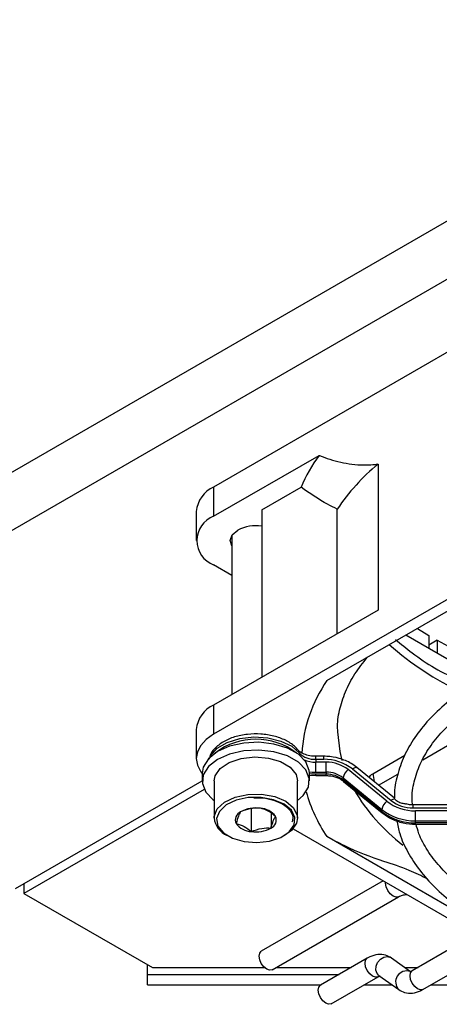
# Model space of a CAD drawing. Header units: millimetres. Extents: x 5 to 414, y 6 to 290.
# Tile 28 of 45: x 333 to 340, y 165 to 182. Entities that reach past the tile are written whole.
import ezdxf

# ---------------------------------------------------------------- set-up
doc = ezdxf.new("R2010")
doc.units = ezdxf.units.MM

msp = doc.modelspace()

# ---------------------------------------------------------------- linework, layer by layer
at = {"color": 7, "linetype": 'Continuous', "lineweight": 25}
for p, q in [((330.6939, 172.6768), (346.1182, 181.5811)), ((346.5424, 180.8462), (331.1182, 171.942)), ((343.4265, 177.8228), (336.3554, 173.7408)), ((336.3554, 173.2509), (338.1232, 174.2714)), ((339.1131, 174.1243), (339.1131, 171.6747)), ((336.3554, 173.7408), (336.3554, 173.2509)), ((343.4265, 173.6748), (336.3554, 169.5927)), ((337.1615, 173.357), (337.8213, 173.7379)), ((336.0625, 173.3326), (336.0625, 172.8426)), ((337.1615, 173.357), (337.1615, 170.548)), ((338.4278, 171.279), (338.4278, 173.3694)), ((336.6625, 172.9337), (336.6625, 170.26)), ((338.2562, 170.4941), (341.8651, 172.5775)), ((336.6625, 172.2572), (336.3554, 172.4344)), ((339.1131, 171.6747), (336.3554, 170.0827)), ((339.7731, 171.3698), (339.9623, 171.2511)), ((339.5804, 171.2586), (340.8611, 170.5192)), ((339.9623, 171.2511), (339.9623, 171.0381)), ((340.1037, 171.1695), (339.9623, 171.0878)), ((340.1037, 171.1695), (340.1037, 170.9565)), ((336.3554, 170.0827), (336.3554, 169.5927)), ((339.8612, 169.1648), (341.2093, 169.943)), ((336.0625, 169.6745), (336.0625, 169.1845)), ((338.4336, 169.6745), (338.434, 169.6346)), ((337.7925, 169.2755), (337.7925, 169.2435)), ((338.2022, 169.2239), (338.0663, 169.2239)), ((338.0663, 169.1732), (338.0663, 169.2239)), ((338.0663, 169.1732), (338.0663, 169.1242)), ((338.0663, 169.1732), (338.2022, 169.1732)), ((338.2022, 169.1732), (338.2022, 169.2239)), ((339.0248, 168.9318), (339.5595, 169.2405)), ((338.2436, 169.1242), (338.0663, 169.1242)), ((338.0663, 168.9569), (338.0663, 169.1242)), ((338.2436, 168.9569), (338.2436, 169.1242)), ((339.2599, 168.4702), (338.6113, 168.9998)), ((338.683, 169.0105), (339.3316, 168.481)), ((339.3855, 168.5226), (338.7589, 169.0342)), ((336.1625, 168.9396), (336.1625, 168.8089)), ((337.9625, 168.8089), (337.9625, 168.9396)), ((337.9625, 168.9089), (338.0663, 168.9002)), ((338.0663, 168.9569), (338.2436, 168.9569)), ((338.2436, 168.9223), (338.0663, 168.9223)), ((338.0663, 168.9002), (338.0663, 168.9223)), ((338.0663, 168.9002), (338.2436, 168.9002)), ((338.2436, 168.9569), (338.2436, 168.9223)), ((338.2436, 168.9003), (338.2436, 168.9223)), ((338.5265, 168.8612), (339.175, 168.3317)), ((338.5265, 168.8266), (338.5265, 168.8612)), ((339.175, 168.2971), (338.5265, 168.8266)), ((339.1218, 168.7379), (339.4441, 168.924)), ((333.032, 167.0054), (336.1625, 168.8126)), ((336.196, 168.6686), (333.1734, 166.9238)), ((336.3625, 168.8089), (336.3625, 168.1884)), ((337.7625, 168.1884), (337.7625, 168.8089)), ((338.5354, 168.8029), (339.184, 168.2734)), ((339.3866, 168.5635), (339.3883, 168.5236)), ((336.9863, 168.3587), (336.9863, 167.9606)), ((337.1387, 168.3508), (337.1387, 168.3508)), ((337.1387, 168.3508), (337.1387, 168.3508)), ((339.175, 168.3317), (339.175, 168.2971)), ((342.0409, 168.4073), (339.6993, 168.4073)), ((339.6993, 168.3566), (339.6993, 168.4073)), ((339.6993, 168.3566), (342.0409, 168.3566)), ((336.808, 168.2914), (336.808, 168.2913)), ((336.808, 168.2913), (336.808, 168.2913)), ((337.3171, 168.2679), (337.3171, 168.0201)), ((337.3933, 168.2151), (337.3933, 168.2151)), ((337.3933, 168.2151), (337.3933, 168.2151)), ((337.7625, 168.1884), (337.7454, 168.0995)), ((342.0409, 168.3076), (339.7407, 168.3076)), ((339.7407, 168.1404), (339.7407, 168.3076)), ((336.7318, 168.0963), (336.7318, 168.0963)), ((336.7318, 168.0963), (336.7318, 168.0963)), ((337.317, 168.0201), (337.3171, 168.0201)), ((337.3171, 168.0201), (337.3171, 168.0201)), ((337.6881, 168.007), (342.3403, 165.3213)), ((339.7407, 168.1057), (339.7407, 168.1404)), ((339.7407, 168.1404), (342.0409, 168.1404)), ((342.0409, 168.1057), (339.7407, 168.1057)), ((339.7407, 168.0837), (339.7407, 168.1057)), ((339.7407, 168.0837), (342.0409, 168.0837)), ((336.9863, 167.9606), (336.9863, 167.9606)), ((336.9863, 167.9606), (336.9863, 167.9606)), ((341.8651, 165.7916), (338.2562, 167.875)), ((333.1734, 167.0871), (333.1734, 166.9238)), ((339.1999, 167.1342), (337.1549, 165.9537)), ((333.1734, 166.9238), (335.3287, 165.6796)), ((337.3349, 165.6419), (339.4562, 166.8665)), ((340.44, 166.0582), (339.6855, 165.6227)), ((335.2459, 165.5641), (335.2459, 165.7274)), ((338.9315, 165.8363), (338.1449, 165.3822)), ((339.6561, 165.61), (339.3379, 165.839)), ((339.8655, 165.3109), (340.62, 165.7465)), ((335.2459, 165.5641), (338.4599, 165.5641)), ((335.2459, 165.3909), (335.2459, 165.5641)), ((335.3287, 165.6796), (337.2068, 165.6796)), ((337.4001, 165.6796), (338.6599, 165.6796)), ((338.3249, 165.0704), (339.1115, 165.5246)), ((339.1115, 165.5246), (339.1092, 165.5233)), ((339.1276, 165.5469), (339.4591, 165.3082)), ((339.5595, 165.6796), (339.784, 165.6796)), ((335.2459, 165.3909), (338.1599, 165.3909)), ((338.88, 165.3909), (339.3442, 165.3909)), ((340.0041, 165.3909), (340.5833, 165.3909)), ((339.4692, 165.3017), (339.4591, 165.3082))]:
    msp.add_line(p, q, dxfattribs=at)
at = {"color": 7, "linetype": 'Continuous', "lineweight": 25, "flags": 128}
for points in [[(336.6625, 172.7516), (336.6325, 172.8426), (336.6652, 172.9376), (336.7585, 173.0182)], [(336.3554, 169.5927), (336.231, 169.5053), (336.1386, 169.4055), (336.0817, 169.2972), (336.0625, 169.1845), (336.0817, 169.0719), (336.1386, 168.9636), (336.1625, 168.9329)], [(336.2896, 169.2058), (336.306, 169.2368), (336.416, 169.3586), (336.5833, 169.4564), (336.7929, 169.5214), (337.0265, 169.5479), (337.2632, 169.5336), (337.4821, 169.4798), (337.6639, 169.3911), (337.7925, 169.2755)], [(338.434, 169.6346), (338.4694, 169.306), (338.5051, 169.1548)], [(337.9625, 168.9396), (337.9593, 168.9837), (337.9014, 169.1278), (337.7756, 169.2566), (337.592, 169.3597), (337.3655, 169.4288), (337.1145, 169.4583), (336.8593, 169.4457), (336.6205, 169.3922), (336.4175, 169.3019), (336.2668, 169.1824), (336.1806, 169.0431), (336.1625, 168.9396)], [(337.7625, 168.4824), (337.8582, 168.5662), (337.9445, 168.7054), (337.9593, 168.853), (337.9014, 168.9971), (337.7756, 169.1259), (337.592, 169.2291), (337.3655, 169.2982), (337.1145, 169.3276), (336.8593, 169.3151), (336.6205, 169.2615), (336.4175, 169.1713), (336.2668, 169.0517), (336.1806, 168.9125), (336.1658, 168.7648), (336.2236, 168.6208), (336.3494, 168.492), (336.3625, 168.4824)], [(336.3625, 168.8089), (336.3797, 168.8978), (336.4667, 169.021), (336.6183, 169.1212), (336.818, 169.1876), (337.0442, 169.2129), (337.2724, 169.1944), (337.4779, 169.1342), (337.6383, 169.0387), (337.7364, 168.9184), (337.7625, 168.8089)], [(338.683, 169.0105), (338.6996, 169.0227), (338.7155, 169.0318), (338.7302, 169.0373), (338.743, 169.0392), (338.7536, 169.0373), (338.7589, 169.0342)], [(337.9615, 168.9646), (338.0061, 168.9594), (338.0663, 168.9569)], [(338.0663, 168.9223), (337.9975, 168.9251), (337.9625, 168.9288)], [(336.3625, 168.1884), (336.3636, 168.2112), (336.4143, 168.3409), (336.5353, 168.4542), (336.7134, 168.5386), (336.9293, 168.5851), (337.1596, 168.5886), (337.3794, 168.5487), (337.5649, 168.4697), (337.696, 168.3603), (337.7584, 168.2323), (337.7625, 168.1884)], [(337.7063, 168.0719), (337.7186, 168.1971), (337.6598, 168.3178), (337.5362, 168.421), (337.3613, 168.4954), (337.1541, 168.533), (336.9369, 168.5297), (336.7333, 168.4859), (336.5654, 168.4063), (336.4514, 168.2996), (336.4036, 168.1772), (336.4272, 168.0525), (336.5196, 167.939), (336.6709, 167.849), (336.8646, 167.7922), (337.0798, 167.7748), (337.2931, 167.7987), (337.4814, 167.8613), (337.6243, 167.9557), (337.7063, 168.0719)], [(337.7454, 168.0995), (337.6584, 167.9763), (337.543, 167.8945)], [(339.4555, 166.8661), (339.4149, 166.8585), (339.3662, 166.8755), (339.3175, 166.9148), (339.2762, 166.9705), (339.2486, 167.0341), (339.239, 167.0959), (339.2397, 167.1113)], [(337.3349, 165.6419), (337.2936, 165.6339), (337.2449, 165.6508), (337.1962, 165.6901), (337.1549, 165.7458), (337.1273, 165.8095), (337.1176, 165.8713), (337.1273, 165.9219), (337.1549, 165.9537), (337.1549, 165.9537)], [(339.1276, 165.5469), (339.0962, 165.5801), (339.0755, 165.637), (339.0788, 165.7024), (339.1055, 165.7664), (339.1515, 165.8192), (339.21, 165.8528), (339.2719, 165.8621), (339.3278, 165.8456), (339.3379, 165.839)], [(339.0215, 165.5335), (338.9728, 165.5728), (338.9315, 165.6285), (338.9039, 165.6921), (338.8942, 165.7539), (338.9039, 165.8046), (338.9315, 165.8363), (338.9315, 165.8364)], [(339.1092, 165.5233), (339.0702, 165.5165), (339.0215, 165.5335)], [(339.7755, 165.3198), (339.7268, 165.3592), (339.6855, 165.4148), (339.6579, 165.4785), (339.6482, 165.5403), (339.6579, 165.591), (339.6855, 165.6227), (339.6855, 165.6227)], [(338.2349, 165.0794), (338.1862, 165.1187), (338.1449, 165.1744), (338.1173, 165.238), (338.1076, 165.2998), (338.1173, 165.3505), (338.1449, 165.3822), (338.1449, 165.3822)], [(339.8655, 165.3109), (339.8242, 165.3029), (339.7755, 165.3198)], [(338.3249, 165.0704), (338.2836, 165.0624), (338.2349, 165.0794)]]:
    msp.add_lwpolyline(points, dxfattribs=at)
at = {"color": 7, "linetype": 'Continuous', "lineweight": 25}
for centre, radius, start, end in [((340.4178, 172.6207), 2.8267, 144.27008, 156.71991), ((341.3221, 171.4301), 3.484, 129.34884, 146.17689), ((336.563, 173.2827), 0.5029, 114.37466, 174.3052), ((336.5103, 172.8426), 0.4366, 110.78342, 249.21658), ((337.0625, 172.4255), 0.6662, 81.45328, 117.15666), ((343.3246, 177.0318), 6.6888, 241.2146, 250.87939), ((342.6107, 174.8132), 4.9759, 228.31075, 245.0895), ((340.1964, 169.1427), 2.3645, 145.1421, 176.92433), ((336.563, 169.6246), 0.5029, 114.37466, 174.3052), ((337.0625, 168.3891), 1.1209, 52.43594, 127.56406), ((337.72, 169.2769), 0.0725, 358.85555, 37.1629), ((338.0423, 169.5263), 0.3539, 225.11663, 273.88809), ((338.0592, 169.5697), 0.4455, 245.41895, 270.91201), ((338.212, 168.41), 0.7632, 51.89152, 90.73511), ((338.2511, 168.5405), 0.5837, 51.89152, 90.73511), ((338.7438, 168.8234), 0.2206, 126.91273, 170.12158), ((338.2494, 168.508), 0.449, 51.89152, 90.73511), ((338.2494, 168.4733), 0.449, 51.89152, 90.73511), ((338.5544, 168.8236), 0.0281, 173.96282, 227.49597), ((341.4426, 170.2506), 3.1608, 210.23803, 232.74401), ((340.3284, 169.2908), 2.5097, 195.27059, 214.34087), ((339.4047, 168.4047), 0.1057, 96.67239, 133.8045), ((337.0604, 167.8366), 0.5201, 81.34071, 119.03299), ((337.1242, 168.0169), 0.3342, 36.38229, 87.51161), ((339.3924, 168.2938), 0.2206, 126.91273, 170.12158), ((339.7292, 169.0382), 0.8979, 231.89152, 270.73511), ((339.7309, 169.0708), 0.7632, 231.89152, 270.73511), ((339.6918, 168.9402), 0.5837, 231.89152, 270.73511), ((336.7257, 168.2308), 0.3657, 186.65658, 246.8601), ((336.8655, 168.1564), 0.1467, 113.10431, 204.21416), ((337.2595, 168.155), 0.1467, 293.10431, 24.21416), ((339.2029, 168.2941), 0.0281, 173.96775, 227.44398), ((339.7292, 169.0036), 0.8979, 231.89152, 270.73511), ((337.0008, 168.2945), 0.3342, 216.38229, 267.51161), ((337.0646, 168.4748), 0.5201, 261.34071, 299.03299), ((339.5912, 165.4369), 0.1844, 71.02623, 224.23645)]:
    msp.add_arc(centre, radius, start, end, dxfattribs=at)
msp.add_ellipse((344.0163, 166.7422), major_axis=(-3.429, 8.5517), ratio=0.4571337, start_param=1.134926, end_param=1.1508372, dxfattribs=at)
for points, knots in [([(338.1232, 174.2714), (338.1261, 174.2702), (338.2427, 174.2237), (338.4829, 174.1484), (338.8131, 174.1013), (339.0322, 174.1181), (339.1131, 174.1243)], [0, 0, 0, 0, 0.0098668, 0.3901104, 0.7746999, 1, 1, 1, 1]), ([(338.4278, 173.3694), (338.3734, 173.3961), (338.1606, 173.5004), (337.9661, 173.6365), (337.8213, 173.7379)], [0, 0, 0, 0, 0.2553525, 1, 1, 1, 1]), ([(339.4039, 171.181), (339.4966, 171.1061), (339.7133, 170.9314), (340.0764, 170.6793), (340.4192, 170.5263), (340.6314, 170.4528), (340.7043, 170.4276)], [0, 0, 0, 0, 0.2162774, 0.5051025, 0.8298101, 1, 1, 1, 1]), ([(339.6923, 168.4079), (339.6888, 168.4393), (339.674, 168.569), (339.7117, 168.7971), (339.8067, 169.0889), (339.9679, 169.373), (340.1866, 169.6446), (340.4607, 169.8999), (340.7267, 170.0924), (340.9632, 170.2363), (341.2139, 170.3724), (341.562, 170.5301), (342.0125, 170.6886), (342.4936, 170.8163), (342.9983, 170.9097), (343.4976, 170.9692), (343.8289, 170.9796), (343.9836, 170.9844)], [0, 0, 0, 0, 0.02492724, 0.10285402, 0.18075562, 0.25781234, 0.33396372, 0.40950541, 0.48474484, 0.51854232, 0.55787063, 0.63296068, 0.70813612, 0.78337545, 0.85867701, 0.93402833, 1, 1, 1, 1]), ([(338.4377, 169.6429), (338.4362, 169.6584), (338.4245, 169.7757), (338.4604, 169.994), (338.5536, 170.2993), (338.7077, 170.5983), (338.86, 170.7918), (338.9335, 170.8851)], [0, 0, 0, 0, 0.03802969, 0.28842375, 0.5381516, 0.77742405, 1, 1, 1, 1]), ([(340.8059, 170.49), (340.7381, 170.4493), (340.5414, 170.3315), (340.2512, 170.1161), (339.9562, 169.8385), (339.7187, 169.5406), (339.5392, 169.2275), (339.4305, 168.9039), (339.3813, 168.6803), (339.3864, 168.5671), (339.3866, 168.5635)], [0, 0, 0, 0, 0.0808795, 0.23445, 0.3881054, 0.5414395, 0.6939958, 0.8452832, 0.9950845, 1, 1, 1, 1]), ([(337.7778, 169.3208), (337.7565, 169.345), (337.6979, 169.4117), (337.5619, 169.4983), (337.368, 169.5689), (337.1474, 169.6029), (336.9196, 169.5979), (336.7025, 169.5537), (336.5102, 169.472), (336.371, 169.3592), (336.2922, 169.2546), (336.2826, 169.1906), (336.2804, 169.1753)], [0, 0, 0, 0, 0.0633146, 0.1740639, 0.2879936, 0.4024767, 0.5167739, 0.6315725, 0.7476222, 0.8658503, 0.9679431, 1, 1, 1, 1]), ([(338.0663, 169.2239), (338.0429, 169.2247), (337.9817, 169.2268), (337.8899, 169.2477), (337.8106, 169.2861), (337.7883, 169.3097), (337.7778, 169.3208)], [0, 0, 0, 0, 0.1776378, 0.4661242, 0.7486987, 1, 1, 1, 1]), ([(338.7589, 169.0342), (338.7275, 169.0575), (338.6397, 169.1228), (338.4684, 169.194), (338.3071, 169.2222), (338.2189, 169.2236), (338.2022, 169.2239)], [0, 0, 0, 0, 0.20323672, 0.56780018, 0.91838266, 1, 1, 1, 1]), ([(338.2436, 168.9002), (338.2689, 168.8991), (338.3421, 168.8958), (338.4479, 168.8641), (338.5091, 168.8213), (338.5354, 168.8029)], [0, 0, 0, 0, 0.231366, 0.6691976, 1, 1, 1, 1]), ([(338.9653, 168.8657), (338.9698, 168.8774), (338.9788, 168.9009), (339.0094, 168.9215), (339.0248, 168.9318)], [0, 0, 0, 0, 0.4979326, 1, 1, 1, 1]), ([(337.0297, 168.5244), (337.0616, 168.5263), (337.1594, 168.532), (337.3206, 168.5032), (337.4879, 168.4431), (337.6114, 168.3564), (337.6782, 168.2576), (337.6881, 168.1785), (337.6733, 168.1322), (337.6691, 168.1191)], [0, 0, 0, 0, 0.0824673, 0.253429, 0.423721, 0.5927723, 0.7611479, 0.932071, 1, 1, 1, 1]), ([(339.3924, 168.5097), (339.3901, 168.5139), (339.386, 168.5212), (339.3853, 168.5218), (339.385, 168.5221)], [0, 0, 0, 0, 0.5799933, 1, 1, 1, 1]), ([(339.5816, 168.4206), (339.5803, 168.4211), (339.5727, 168.4239), (339.5508, 168.4266), (339.5171, 168.4327), (339.4778, 168.4438), (339.4394, 168.4624), (339.4084, 168.4873), (339.3976, 168.5025), (339.3924, 168.5097)], [0, 0, 0, 0, 0.0249941, 0.1498065, 0.29219407, 0.45705254, 0.63974801, 0.83027533, 1, 1, 1, 1]), ([(337.1387, 168.3508), (337.0796, 168.3516), (336.9691, 168.3531), (336.8592, 168.311), (336.808, 168.2914)], [0, 0, 0, 0, 0.5346495, 1, 1, 1, 1]), ([(337.3933, 168.2151), (337.3478, 168.2508), (337.2627, 168.3175), (337.1781, 168.3402), (337.1387, 168.3508)], [0, 0, 0, 0, 0.5346495, 1, 1, 1, 1]), ([(339.6993, 168.4073), (339.6735, 168.4076), (339.6329, 168.4079), (339.5964, 168.4205), (339.583, 168.4251)], [0, 0, 0, 0, 0.6340044, 1, 1, 1, 1]), ([(336.808, 168.2913), (336.7988, 168.2762), (336.7769, 168.2401), (336.7507, 168.1638), (336.735, 168.1077), (336.7318, 168.0963)], [0, 0, 0, 0, 0.366224, 0.8711232, 1, 1, 1, 1]), ([(337.3171, 168.0201), (337.3203, 168.0315), (337.336, 168.0876), (337.3622, 168.1639), (337.3841, 168.2), (337.3933, 168.2151)], [0, 0, 0, 0, 0.1288768, 0.633776, 1, 1, 1, 1]), ([(339.184, 168.2734), (339.2154, 168.25), (339.3032, 168.1848), (339.4745, 168.1136), (339.6358, 168.0854), (339.724, 168.084), (339.7407, 168.0837)], [0, 0, 0, 0, 0.2032367, 0.5678002, 0.9183827, 1, 1, 1, 1]), ([(336.7318, 168.0963), (336.7772, 168.0835), (336.8623, 168.0595), (336.9469, 167.992), (336.9863, 167.9606)], [0, 0, 0, 0, 0.5346495, 1, 1, 1, 1]), ([(336.9863, 167.9606), (337.0454, 167.9827), (337.1559, 168.0239), (337.2659, 168.0213), (337.317, 168.0201)], [0, 0, 0, 0, 0.5346495, 1, 1, 1, 1]), ([(339.4246, 168.1442), (339.4395, 168.0712), (339.4764, 167.8903), (339.6062, 167.6103), (339.8025, 167.3079), (340.059, 167.0213), (340.3698, 166.7539), (340.7316, 166.5095), (341.1389, 166.2918), (341.5861, 166.1034), (342.0669, 165.947), (342.5749, 165.824), (343.1033, 165.7376), (343.5818, 165.6884), (343.8832, 165.6838), (344.002, 165.6821)], [0, 0, 0, 0, 0.0536614, 0.1330744, 0.2131079, 0.2938539, 0.3751637, 0.4568059, 0.5385859, 0.6203664, 0.7020963, 0.7837657, 0.8653815, 0.9469585, 1, 1, 1, 1]), ([(343.9836, 165.9795), (343.9706, 165.9793), (343.7808, 165.9771), (343.4153, 166.0064), (342.8966, 166.0697), (342.3958, 166.1715), (341.9201, 166.3051), (341.4763, 166.4698), (341.0707, 166.6625), (340.7091, 166.8801), (340.3966, 167.119), (340.1362, 167.3753), (339.9346, 167.6452), (339.8033, 167.8829), (339.7633, 168.0306), (339.7489, 168.0837)], [0, 0, 0, 0, 0.00632175, 0.0925169, 0.17868597, 0.26480451, 0.35084961, 0.43680053, 0.52264284, 0.60837705, 0.69403491, 0.77968317, 0.86546142, 0.95164411, 1, 1, 1, 1]), ([(339.9426, 167.165), (339.8402, 167.2154), (339.5941, 167.3367), (339.136, 167.4816), (338.6767, 167.6494), (338.3552, 167.8219), (338.2562, 167.875)], [0, 0, 0, 0, 0.1804926, 0.4339565, 0.8255772, 1, 1, 1, 1]), ([(339.4562, 166.8665), (339.4678, 166.8724), (339.4946, 166.886), (339.5451, 166.9012), (339.5827, 166.9049), (339.5951, 166.9061)], [0, 0, 0, 0, 0.3379622, 0.7809468, 1, 1, 1, 1]), ([(339.3379, 165.839), (339.3057, 165.8575), (339.2348, 165.898), (339.1048, 165.9038), (339.0018, 165.8744), (338.9458, 165.8441), (338.9315, 165.8363)], [0, 0, 0, 0, 0.25922901, 0.57083664, 0.89051341, 1, 1, 1, 1]), ([(339.1115, 165.5246), (339.121, 165.5292), (339.1423, 165.5394), (339.1457, 165.5391), (339.1476, 165.5389)], [0, 0, 0, 0, 0.4503856, 1, 1, 1, 1]), ([(339.6855, 165.6227), (339.676, 165.6181), (339.6548, 165.6078), (339.6513, 165.6082), (339.6494, 165.6084)], [0, 0, 0, 0, 0.4503856, 1, 1, 1, 1]), ([(339.4591, 165.3082), (339.4913, 165.2898), (339.5622, 165.2492), (339.6923, 165.2434), (339.7952, 165.2729), (339.8512, 165.3032), (339.8655, 165.3109)], [0, 0, 0, 0, 0.259229, 0.5708366, 0.8905134, 1, 1, 1, 1])]:
    msp.add_open_spline(points, degree=3, knots=knots, dxfattribs=at)

doc.saveas('drawing.dxf')
